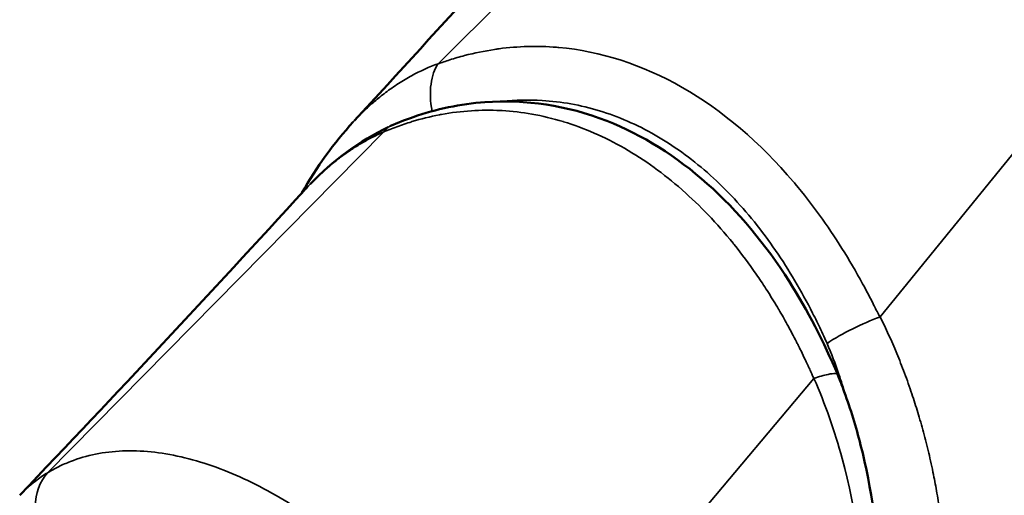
# Model space of a CAD drawing. Header units: inches. Extents: x 0 to 136, y 2 to 86.
# Tile 109 of 160: x 113.797 to 115.007, y 49.493 to 50.077. Entities that reach past the tile are written whole.
import ezdxf

# ---------------------------------------------------------------- set-up
doc = ezdxf.new("R2010")
doc.units = ezdxf.units.IN
doc.header["$LTSCALE"] = 4
doc.header["$MEASUREMENT"] = 0
doc.layers.add('Visible (ANSI)', color=7, linetype='Continuous', lineweight=50)
doc.layers.add('Visible Narrow (ANSI)', color=7, linetype='Continuous', lineweight=35)

msp = doc.modelspace()

# ---------------------------------------------------------------- linework, layer by layer
at = {"layer": 'Visible (ANSI)'}
for p, q in [((114.3736, 49.966), (114.3736, 49.966)), ((114.5643, 49.943), (114.5643, 49.943)), ((114.531, 49.9246), (114.531, 49.9246)), ((114.8022, 49.6413), (114.8022, 49.6413)), ((114.0245, 49.5319), (114.0245, 49.5319)), ((114.0381, 49.5272), (114.0381, 49.5272)), ((113.7972, 49.4926), (113.7972, 49.4926))]:
    msp.add_line(p, q, dxfattribs=at)
for points in [[(114.2083, 49.953), (114.4258, 50.1887), (114.6387, 50.4305), (114.8444, 50.6796)], [(114.9366, 49.3189), (115.1661, 49.6192), (115.3956, 49.9195), (115.6251, 50.2198)], [(114.1441, 49.8644), (114.1621, 49.8962), (114.1832, 49.9257), (114.2071, 49.9516)], [(114.1541, 49.8751), (114.1822, 49.9043), (114.2153, 49.9287), (114.2502, 49.9452)], [(114.2529, 49.9467), (114.2528, 49.9466), (114.2526, 49.9465), (114.2524, 49.9464)], [(114.1499, 49.8707), (114.149, 49.8697), (114.148, 49.8687), (114.1471, 49.8677)], [(113.7972, 49.4926), (113.9149, 49.6163), (114.0317, 49.7412), (114.1471, 49.8677)], [(114.8025, 49.6408), (114.8025, 49.6408), (114.8025, 49.6408), (114.8025, 49.6408)]]:
    msp.add_open_spline(points, degree=3, dxfattribs=at)
for points, knots in [([(114.2529, 49.9467), (114.2619, 49.9507), (114.2714, 49.9544), (114.3092, 49.9675), (114.3389, 49.9738), (114.4184, 49.9796), (114.4701, 49.972), (114.5623, 49.9359), (114.6045, 49.9093), (114.6798, 49.8422), (114.7139, 49.8011), (114.7656, 49.72), (114.7855, 49.6812), (114.8025, 49.6408)], [0, 0, 0, 0, 0.098086, 0.098086, 0.393555, 0.393555, 0.878232, 0.878232, 1.31323, 1.31323, 1.744907, 1.744907, 2.084309, 2.084309, 2.084309, 2.084309]), ([(114.8025, 49.6408), (114.8053, 49.6339), (114.808, 49.6268), (114.8184, 49.5985), (114.8251, 49.5766), (114.8444, 49.5008), (114.8519, 49.4448), (114.8556, 49.34), (114.8528, 49.29), (114.846, 49.2423)], [0, 0, 0, 0, 0.058022, 0.058022, 0.232433, 0.232433, 0.654699, 0.654699, 1.041036, 1.041036, 1.041036, 1.041036])]:
    msp.add_open_spline(points, degree=3, knots=knots, dxfattribs=at)
at = {"layer": 'Visible Narrow (ANSI)'}
for p, q in [((114.3114, 50.0232), (115.0047, 50.7142)), ((115.4581, 50.4544), (114.8546, 49.712)), ((114.3223, 49.962), (114.3223, 49.962)), ((113.8312, 49.5202), (114.2444, 49.9392)), ((114.2445, 49.9394), (114.2444, 49.9392)), ((114.4006, 49.1939), (114.7732, 49.6362)), ((114.7733, 49.6364), (114.7732, 49.6362))]:
    msp.add_line(p, q, dxfattribs=at)
for points, knots in [([(114.3111, 50.0229), (114.3158, 50.0246), (114.3207, 50.0263), (114.3257, 50.0279), (114.3317, 50.0298), (114.3378, 50.0316), (114.3439, 50.0332), (114.3561, 50.0364), (114.3684, 50.0389), (114.3809, 50.0408), (114.3827, 50.0411), (114.3845, 50.0413), (114.3864, 50.0416), (114.4096, 50.0446), (114.4332, 50.0453), (114.4571, 50.0434), (114.4579, 50.0433), (114.4588, 50.0432), (114.4597, 50.0432), (114.5107, 50.0387), (114.5624, 50.0222), (114.6115, 49.9941), (114.6607, 49.966), (114.7072, 49.9261), (114.7483, 49.8778), (114.7489, 49.877), (114.7496, 49.8762), (114.7502, 49.8755), (114.7708, 49.851), (114.7901, 49.8243), (114.8078, 49.7961), (114.8167, 49.782), (114.8251, 49.7676), (114.8331, 49.7528), (114.8372, 49.7454), (114.8411, 49.7379), (114.845, 49.7303), (114.8458, 49.7288), (114.8465, 49.7272), (114.8473, 49.7257), (114.8497, 49.721), (114.8521, 49.7162), (114.8541, 49.7117)], [0.0000001, 0.0000001, 0.0000001, 0.0000001, 0.0256506, 0.0256506, 0.0256506, 0.057121, 0.057121, 0.057121, 0.1199481, 0.1199481, 0.1199481, 0.1291489, 0.1291489, 0.1291489, 0.2457626, 0.2457626, 0.2457626, 0.25, 0.25, 0.25, 0.5, 0.5, 0.5, 0.75, 0.75, 0.75, 0.7539486, 0.7539486, 0.7539486, 0.8797515, 0.8797515, 0.8797515, 0.9425979, 0.9425979, 0.9425979, 0.974278, 0.974278, 0.974278, 0.9807037, 0.9807037, 0.9807037, 0.9999978, 0.9999978, 0.9999978, 0.9999978]), ([(114.2071, 49.9516), (114.2112, 49.956), (114.2153, 49.9603), (114.2195, 49.9643), (114.224, 49.9687), (114.2287, 49.9729), (114.2331, 49.9767), (114.2376, 49.9806), (114.2419, 49.984), (114.2468, 49.9877), (114.2517, 49.9914), (114.2573, 49.9953), (114.2628, 49.9988), (114.2683, 50.0024), (114.2736, 50.0055), (114.2789, 50.0085), (114.2897, 50.0143), (114.3006, 50.0193), (114.3114, 50.0232)], [0.5680158, 0.5680158, 0.5680158, 0.5680158, 0.625, 0.625, 0.625, 0.6875, 0.6875, 0.6875, 0.75, 0.75, 0.75, 0.8125, 0.8125, 0.8125, 0.875, 0.875, 0.875, 1, 1, 1, 1]), ([(114.3902, 49.9769), (114.4064, 49.9786), (114.4228, 49.979), (114.451, 49.9773), (114.4629, 49.9759), (114.4864, 49.9717), (114.4981, 49.9688), (114.5329, 49.9582), (114.5557, 49.9484), (114.5893, 49.9291), (114.6003, 49.922), (114.6217, 49.9066), (114.6322, 49.8982), (114.6525, 49.8804), (114.6624, 49.8709), (114.6816, 49.8506), (114.691, 49.8399), (114.7182, 49.8062), (114.7348, 49.782), (114.7575, 49.7435), (114.7648, 49.7303), (114.7751, 49.7099), (114.7785, 49.7031), (114.7834, 49.6926), (114.785, 49.6891), (114.7874, 49.6838), (114.7882, 49.6821), (114.7891, 49.68), (114.7892, 49.6797), (114.7894, 49.6794)], [0.1573139, 0.1573139, 0.1573139, 0.1573139, 0.2466799, 0.2466799, 0.3100099, 0.3100099, 0.3733398, 0.3733398, 0.4999998, 0.4999998, 0.5633298, 0.5633298, 0.6266598, 0.6266598, 0.6899897, 0.6899897, 0.7533197, 0.7533197, 0.8799797, 0.8799797, 0.9433097, 0.9433097, 0.9749747, 0.9749747, 0.9908071, 0.9908071, 0.9987234, 0.9987234, 1, 1, 1, 1]), ([(114.7732, 49.6362), (114.7731, 49.6363), (114.7731, 49.6365), (114.7729, 49.6367), (114.7729, 49.6369), (114.7728, 49.637), (114.7727, 49.6372), (114.7727, 49.6373), (114.7726, 49.6375), (114.7726, 49.6376), (114.7721, 49.6387), (114.7712, 49.6406), (114.7706, 49.6419), (114.7704, 49.6425), (114.7702, 49.643), (114.77, 49.6434), (114.7698, 49.6439), (114.7696, 49.6443), (114.7694, 49.6448), (114.769, 49.6457), (114.7685, 49.6467), (114.7681, 49.6476), (114.7672, 49.6496), (114.7663, 49.6514), (114.7655, 49.6533), (114.7652, 49.6538), (114.765, 49.6544), (114.7647, 49.6549), (114.7641, 49.6562), (114.7635, 49.6576), (114.7628, 49.6589), (114.7611, 49.6627), (114.7593, 49.6664), (114.7575, 49.6701), (114.7563, 49.6725), (114.755, 49.675), (114.7538, 49.6774), (114.7532, 49.6787), (114.7526, 49.6799), (114.7519, 49.6811), (114.7482, 49.6884), (114.7444, 49.6956), (114.7405, 49.7027), (114.7371, 49.7088), (114.7337, 49.7149), (114.7301, 49.7209), (114.7296, 49.7219), (114.729, 49.7229), (114.7284, 49.7239), (114.7242, 49.7308), (114.72, 49.7377), (114.7157, 49.7444), (114.7119, 49.7504), (114.708, 49.7563), (114.704, 49.7621), (114.7035, 49.7629), (114.7029, 49.7636), (114.7024, 49.7644), (114.6937, 49.777), (114.6846, 49.7892), (114.6753, 49.8008), (114.6748, 49.8014), (114.6743, 49.802), (114.6739, 49.8026), (114.664, 49.8147), (114.6539, 49.8263), (114.6434, 49.8373), (114.6332, 49.848), (114.6225, 49.8583), (114.6116, 49.8679), (114.6114, 49.8681), (114.6111, 49.8684), (114.6109, 49.8686), (114.5998, 49.8783), (114.5885, 49.8873), (114.5769, 49.8957), (114.565, 49.9043), (114.5528, 49.9122), (114.5404, 49.9193), (114.516, 49.9333), (114.4908, 49.9442), (114.4656, 49.9519), (114.4654, 49.952), (114.4653, 49.952), (114.4651, 49.952), (114.4524, 49.9559), (114.4396, 49.959), (114.4268, 49.9612), (114.4146, 49.9634), (114.4023, 49.9648), (114.39, 49.9655), (114.3894, 49.9655), (114.3888, 49.9655), (114.3882, 49.9656), (114.3762, 49.9662), (114.3641, 49.9661), (114.3523, 49.9654), (114.3399, 49.9646), (114.3278, 49.9631), (114.3156, 49.9608), (114.3148, 49.9607), (114.3139, 49.9605), (114.313, 49.9604), (114.3017, 49.9582), (114.2904, 49.9554), (114.2793, 49.952), (114.2784, 49.9517), (114.2774, 49.9514), (114.2765, 49.9511), (114.2705, 49.9492), (114.2645, 49.9472), (114.2586, 49.945), (114.2556, 49.9439), (114.2527, 49.9427), (114.2498, 49.9415), (114.2494, 49.9414), (114.249, 49.9412), (114.2486, 49.941), (114.2479, 49.9407), (114.2472, 49.9404), (114.2465, 49.9401), (114.2461, 49.94), (114.2458, 49.9398), (114.2454, 49.9397), (114.2451, 49.9395), (114.2447, 49.9394), (114.2444, 49.9392)], [0, 0, 0, 0, 0.001953, 0.001953, 0.001953, 0.00293, 0.00293, 0.00293, 0.003556, 0.003556, 0.003556, 0.007812, 0.007812, 0.007812, 0.009654, 0.009654, 0.009654, 0.011719, 0.011719, 0.011719, 0.015625, 0.015625, 0.015625, 0.023438, 0.023438, 0.023438, 0.025671, 0.025671, 0.025671, 0.03125, 0.03125, 0.03125, 0.046875, 0.046875, 0.046875, 0.057287, 0.057287, 0.057287, 0.0625, 0.0625, 0.0625, 0.09375, 0.09375, 0.09375, 0.120533, 0.120533, 0.120533, 0.125, 0.125, 0.125, 0.15625, 0.15625, 0.15625, 0.18376, 0.18376, 0.18376, 0.1875, 0.1875, 0.1875, 0.246995, 0.246995, 0.246995, 0.25, 0.25, 0.25, 0.3125, 0.3125, 0.3125, 0.373653, 0.373653, 0.373653, 0.375, 0.375, 0.375, 0.436673, 0.436673, 0.436673, 0.5, 0.5, 0.5, 0.625, 0.625, 0.625, 0.625757, 0.625757, 0.625757, 0.689311, 0.689311, 0.689311, 0.75, 0.75, 0.75, 0.752989, 0.752989, 0.752989, 0.8125, 0.8125, 0.8125, 0.875, 0.875, 0.875, 0.879472, 0.879472, 0.879472, 0.9375, 0.9375, 0.9375, 0.942393, 0.942393, 0.942393, 0.974061, 0.974061, 0.974061, 0.990024, 0.990024, 0.990024, 0.992188, 0.992188, 0.992188, 0.996094, 0.996094, 0.996094, 0.998047, 0.998047, 0.998047, 1, 1, 1, 1]), ([(114.2445, 49.9394), (114.2441, 49.9392), (114.2431, 49.9388), (114.2423, 49.9384), (114.2409, 49.9378), (114.2392, 49.937), (114.2377, 49.9363), (114.2363, 49.9356), (114.2299, 49.9325), (114.2237, 49.9291), (114.2182, 49.926), (114.2136, 49.9232), (114.211, 49.9216), (114.2049, 49.9177), (114.1979, 49.9129), (114.1851, 49.9036), (114.1684, 49.8895), (114.1556, 49.8768), (114.1499, 49.8707)], [0.0000207, 0.0000207, 0.0000207, 0.0000207, 0.03125, 0.0625, 0.078125, 0.09375, 0.109375, 0.125, 0.15625, 0.1875, 0.21875, 0.234375, 0.25, 0.265625, 0.28125, 0.3125, 0.375, 0.4247087, 0.4247087, 0.4247087, 0.4247087]), ([(114.8546, 49.712), (114.8617, 49.6978), (114.8686, 49.6827), (114.8751, 49.6671), (114.8783, 49.6592), (114.8815, 49.6512), (114.8846, 49.6428), (114.8878, 49.6344), (114.8909, 49.6256), (114.8936, 49.6175), (114.8963, 49.6095), (114.8986, 49.6022), (114.901, 49.5944), (114.9033, 49.5867), (114.9057, 49.5785), (114.9079, 49.5701), (114.9102, 49.5618), (114.9123, 49.5532), (114.9144, 49.5446), (114.9154, 49.5403), (114.9164, 49.536), (114.9174, 49.5315), (114.9184, 49.5269), (114.9194, 49.5221), (114.9202, 49.518), (114.921, 49.5139), (114.9217, 49.5105), (114.9224, 49.5068), (114.9231, 49.5031), (114.9238, 49.4991), (114.9245, 49.4951), (114.9259, 49.4872), (114.9272, 49.4791), (114.9284, 49.4707), (114.9296, 49.4624), (114.9307, 49.4538), (114.9318, 49.4448), (114.9323, 49.4404), (114.9328, 49.4358), (114.9332, 49.4314), (114.9334, 49.4291), (114.9336, 49.4269), (114.9339, 49.4245), (114.9341, 49.4221), (114.9343, 49.4195), (114.9345, 49.4176), (114.9346, 49.4157), (114.9347, 49.4145), (114.9348, 49.413), (114.9349, 49.4116), (114.935, 49.41), (114.9352, 49.4083), (114.9354, 49.405), (114.9356, 49.4016), (114.9358, 49.3981), (114.9362, 49.3911), (114.9366, 49.3833), (114.9368, 49.375), (114.9371, 49.3667), (114.9373, 49.3579), (114.9372, 49.3485), (114.9372, 49.3392), (114.937, 49.3293), (114.9366, 49.3189)], [0, 0, 0, 0, 0.125, 0.125, 0.125, 0.1875, 0.1875, 0.1875, 0.25, 0.25, 0.25, 0.3125, 0.3125, 0.3125, 0.375, 0.375, 0.375, 0.4375, 0.4375, 0.4375, 0.46875, 0.46875, 0.46875, 0.5, 0.5, 0.5, 0.53125, 0.53125, 0.53125, 0.5625, 0.5625, 0.5625, 0.625, 0.625, 0.625, 0.6875, 0.6875, 0.6875, 0.71875, 0.71875, 0.71875, 0.734375, 0.734375, 0.734375, 0.75, 0.75, 0.75, 0.765625, 0.765625, 0.765625, 0.78125, 0.78125, 0.78125, 0.8125, 0.8125, 0.8125, 0.875, 0.875, 0.875, 0.9375, 0.9375, 0.9375, 1, 1, 1, 1]), ([(114.7894, 49.6794), (114.7947, 49.667), (114.7996, 49.6543), (114.804, 49.6413), (114.8068, 49.633), (114.8095, 49.6246), (114.812, 49.6161)], [0, 0, 0, 0, 0.25, 0.25, 0.25, 0.4102583, 0.4102583, 0.4102583, 0.4102583]), ([(114.7733, 49.6364), (114.7794, 49.6385), (114.7855, 49.6403), (114.7906, 49.6413), (114.7915, 49.6415), (114.7924, 49.6417), (114.7933, 49.6418), (114.7966, 49.6423), (114.7993, 49.6424), (114.8009, 49.6419), (114.8017, 49.6417), (114.8023, 49.6413), (114.8025, 49.6408)], [0.0000098, 0.0000098, 0.0000098, 0.0000098, 0.2866064, 0.2866064, 0.2866064, 0.3390253, 0.3390253, 0.3390253, 0.5443959, 0.5443959, 0.5443959, 0.6454593, 0.6454593, 0.6454593, 0.6454593]), ([(114.8326, 49.2349), (114.8362, 49.2697), (114.8376, 49.3055), (114.8366, 49.342), (114.8348, 49.4068), (114.8256, 49.4736), (114.808, 49.5378), (114.7988, 49.5717), (114.7872, 49.6048), (114.7733, 49.6364)], [0, 0, 0, 0, 0.284967, 0.284967, 0.284967, 0.790609, 0.790609, 0.790609, 1.057177, 1.057177, 1.057177, 1.057177]), ([(114.4006, 49.194), (114.3985, 49.1976), (114.3959, 49.2019), (114.3933, 49.206), (114.3908, 49.21), (114.3883, 49.2139), (114.3859, 49.2178), (114.3809, 49.2256), (114.3758, 49.2334), (114.3706, 49.2411), (114.3602, 49.2565), (114.3495, 49.2715), (114.3384, 49.2861), (114.3273, 49.3006), (114.3158, 49.3148), (114.3039, 49.3287), (114.2921, 49.3425), (114.2798, 49.356), (114.2674, 49.3688), (114.2426, 49.3945), (114.2174, 49.4175), (114.1914, 49.4382), (114.1654, 49.4589), (114.1387, 49.4773), (114.1122, 49.4925), (114.0857, 49.5077), (114.0595, 49.5198), (114.0337, 49.5288), (114.008, 49.5378), (113.9827, 49.5436), (113.9587, 49.546), (113.9467, 49.5472), (113.935, 49.5475), (113.9236, 49.5471), (113.9122, 49.5466), (113.9012, 49.5453), (113.8905, 49.5432), (113.8798, 49.541), (113.8695, 49.538), (113.8595, 49.5342), (113.8545, 49.5322), (113.8497, 49.5301), (113.845, 49.5278), (113.8427, 49.5266), (113.8404, 49.5254), (113.838, 49.5241), (113.8357, 49.5229), (113.8333, 49.5215), (113.8313, 49.5202)], [0.0000095, 0.0000095, 0.0000095, 0.0000095, 0.015625, 0.015625, 0.015625, 0.03125, 0.03125, 0.03125, 0.0625, 0.0625, 0.0625, 0.125, 0.125, 0.125, 0.1875, 0.1875, 0.1875, 0.25, 0.25, 0.25, 0.375, 0.375, 0.375, 0.5, 0.5, 0.5, 0.625, 0.625, 0.625, 0.75, 0.75, 0.75, 0.8125, 0.8125, 0.8125, 0.875, 0.875, 0.875, 0.9375, 0.9375, 0.9375, 0.96875, 0.96875, 0.96875, 0.984375, 0.984375, 0.984375, 0.9999726, 0.9999726, 0.9999726, 0.9999726]), ([(113.8313, 49.5202), (113.8312, 49.5202), (113.8291, 49.519), (113.8253, 49.5164), (113.8214, 49.5138), (113.8158, 49.5098), (113.8088, 49.5037), (113.8052, 49.5006), (113.8013, 49.497), (113.7972, 49.4926)], [0, 0, 0, 0, 0.125, 0.125, 0.125, 0.25, 0.25, 0.25, 0.3143119, 0.3143119, 0.3143119, 0.3143119]), ([(113.8313, 49.5202), (113.8219, 49.5096), (113.8111, 49.48), (113.8204, 49.4458), (113.8292, 49.4311)], [0.0000673, 0.0000673, 0.0000673, 0.0000673, 0.5, 0.9999999, 0.9999999, 0.9999999, 0.9999999])]:
    msp.add_open_spline(points, degree=3, knots=knots, dxfattribs=at)
for points in [[(114.3111, 50.0229), (114.3031, 50.0102), (114.299, 49.989), (114.3042, 49.9649)], [(114.3114, 50.0232), (114.3113, 50.0231), (114.3112, 50.023), (114.3111, 50.0229)], [(114.2524, 49.9464), (114.2494, 49.945), (114.2466, 49.9427), (114.2445, 49.9394)], [(114.7894, 49.6794), (114.8078, 49.6918), (114.8337, 49.7041), (114.8541, 49.7117)], [(114.8541, 49.7117), (114.8543, 49.7118), (114.8544, 49.7119), (114.8546, 49.712)]]:
    msp.add_open_spline(points, degree=3, dxfattribs=at)

doc.saveas('drawing.dxf')
